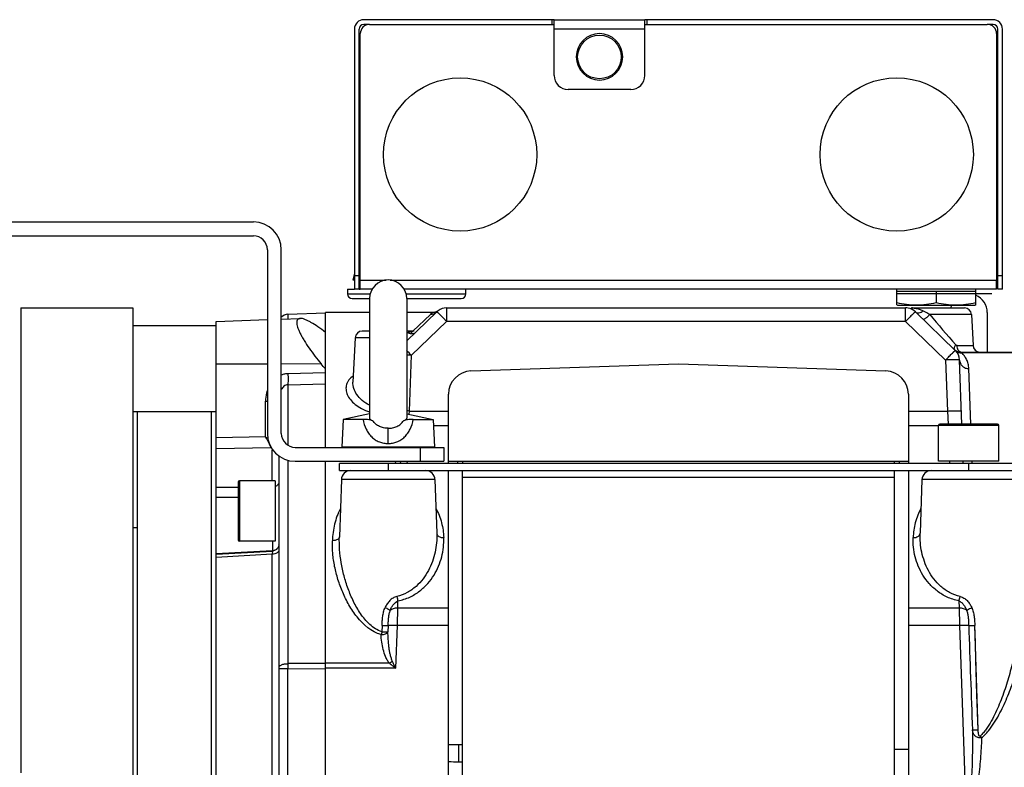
# Model space of a CAD drawing. Extents: x -849 to 1181, y 8 to 1248.
# Tile 32 of 35: x 643 to 855, y 702 to 863. Entities that reach past the tile are written whole.
import ezdxf

# ---------------------------------------------------------------- set-up
doc = ezdxf.new("R2010")
doc.units = 0
doc.header["$LTSCALE"] = 65.395
doc.layers.get('0').update_dxf_attribs({"linetype": 'CONTINUOUS'})

msp = doc.modelspace()

# ---------------------------------------------------------------- linework, layer by layer
at = {"color": 6, "linetype": 'CONTINUOUS'}
for p, q in [((757.3, 863.04), (716.8, 863.04)), ((757.8, 851.04), (757.8, 863.04)), ((757.8, 863.04), (777.3, 863.04)), ((777.3, 851.04), (777.3, 863.04)), ((852.3, 863.04), (777.8, 863.04)), ((714.8, 861.04), (714.8, 805.04)), ((715.8, 805.04), (715.8, 861.04)), ((718.05, 862.04), (716.8, 862.04)), ((852.3, 862.04), (851.05, 862.04)), ((853.3, 805.04), (853.3, 861.04)), ((854.3, 805.04), (854.3, 861.04)), ((774.3, 848.04), (760.8, 848.04)), ((619.05, 819.54), (693.05, 819.54)), ((619.05, 816.54), (693.05, 816.54)), ((696.05, 813.54), (696.05, 774.04)), ((699.05, 774.04), (699.05, 813.54)), ((714.8, 808.35), (714.45, 807.04)), ((853.05, 805.04), (853.05, 807.04)), ((713.3, 805.04), (713.3, 804.04)), ((715.8, 805.04), (714.8, 805.04)), ((718.57, 805.04), (716.05, 805.04)), ((853.05, 805.04), (725.53, 805.04)), ((738.8, 804.04), (738.8, 805.04)), ((831.55, 801.69), (831.55, 805.04)), ((840.05, 804.64), (840.05, 802.17)), ((848.55, 801.69), (848.55, 805.04)), ((854.3, 805.04), (853.3, 805.04)), ((718.05, 803.06), (718.05, 777.3)), ((726.05, 803.06), (726.05, 777.3)), ((831.55, 801.69), (831.7, 801.64)), ((831.7, 801.64), (848.4, 801.64)), ((848.55, 801.69), (848.4, 801.64)), ((642.95, 801.04), (642.95, 701.04)), ((642.95, 801.04), (667.05, 801.04)), ((667.05, 801.04), (667.05, 551.04)), ((700.48, 799.69), (708.55, 799.97)), ((718.05, 800.04), (708.55, 800.04)), ((732.54, 800.2), (726.05, 793.93)), ((731.62, 800.04), (726.05, 800.04)), ((732.61, 800.3), (732.53, 800.26)), ((732.68, 800.35), (732.61, 800.3)), ((734.62, 801.04), (833.47, 801.04)), ((844.16, 791.89), (835.56, 800.2)), ((847.62, 799.62), (847.97, 792.96)), ((851.05, 800.04), (851.05, 791.54)), ((667.05, 797.29), (685.05, 797.29)), ((685.05, 798.15), (696.05, 798.53)), ((685.05, 553.93), (685.05, 798.15)), ((699.05, 798.64), (703.12, 798.78)), ((708.55, 784.7), (708.55, 795.76)), ((714.97, 794.62), (714.47, 785.08)), ((845.33, 791.54), (857.24, 791.54)), ((739.87, 787.48), (784.55, 789.04)), ((784.55, 789.04), (829.22, 787.48)), ((845.56, 776.04), (845.07, 789.83)), ((735.05, 767.54), (735.05, 782.48)), ((834.05, 782.48), (834.05, 767.54)), ((667.05, 778.79), (685.05, 778.79)), ((668.05, 778.79), (668.05, 573.29)), ((684.05, 573.29), (684.05, 778.79)), ((718.05, 778.24), (712.35, 777.06)), ((726.05, 778.24), (731.75, 777.06)), ((712.35, 777.06), (712.05, 771.06)), ((716.64, 777.06), (712.35, 777.06)), ((727.46, 777.06), (731.75, 777.06)), ((731.75, 777.06), (732.05, 771.06)), ((847.01, 776.04), (847.05, 776.04)), ((840.55, 768.04), (840.55, 775.74)), ((853.55, 768.04), (853.55, 775.74)), ((702.05, 771.04), (734.05, 771.04)), ((734.05, 771.04), (734.05, 768.04)), ((698.55, 769.17), (698.55, 689.67)), ((702.05, 768.04), (734.05, 768.04)), ((845.85, 767.54), (845.84, 768.04)), ((735.05, 541.04), (735.05, 766.04)), ((834.05, 766.04), (834.05, 541.04)), ((697.75, 763.86), (690.05, 763.86)), ((711.98, 764.11), (711.55, 751.82)), ((732.12, 764.11), (732.52, 752.57)), ((836.98, 764.11), (836.58, 752.57)), ((697.75, 750.86), (690.05, 750.86)), ((697.13, 748.77), (685.05, 748.1)), ((698.55, 750.18), (698.54, 750.09)), ((698.55, 750.27), (698.55, 750.18)), ((738.05, 707.04), (735.05, 707.04)), ((834.05, 706.04), (831.05, 706.04))]:
    msp.add_line(p, q, dxfattribs=at)
at = {"color": 2, "linetype": 'CONTINUOUS'}
for p, q in [((757.3, 863.04), (757.3, 862.04)), ((757.8, 863.04), (757.3, 863.04)), ((777.8, 863.04), (777.3, 863.04)), ((777.8, 862.04), (777.8, 863.04)), ((718.05, 862.04), (757.8, 862.04)), ((777.3, 862.04), (851.05, 862.04)), ((716.05, 805.04), (716.05, 860.04)), ((853.05, 860.04), (853.05, 807.04)), ((714.8, 807.04), (714.45, 807.04)), ((716.05, 807.04), (715.8, 807.04)), ((713.3, 805.04), (714.8, 805.04)), ((715.8, 805.04), (716.05, 805.04)), ((852.05, 804.04), (831.45, 804.04)), ((831.55, 804.64), (848.55, 804.64)), ((708.55, 795.76), (708.55, 800.04)), ((834.97, 801.04), (846.13, 801.04)), ((708.55, 771.04), (708.55, 784.7)), ((732.05, 771.06), (712.05, 771.06)), ((708.55, 567.38), (708.55, 768.04)), ((853.55, 768.04), (840.55, 768.04)), ((697.75, 763.86), (697.75, 750.86)), ((667.05, 753.82), (668.05, 753.82)), ((697.13, 750.86), (697.13, 748.77)), ((737.2, 703.39), (738.05, 703.39))]:
    msp.add_line(p, q, dxfattribs=at)
at = {"color": 9, "linetype": 'CONTINUOUS'}
for p, q in [((777.3, 861.04), (757.8, 861.04)), ((716.05, 811.17), (715.8, 811.17)), ((716.04, 811.54), (716.04, 811.54)), ((714.8, 808.04), (715.8, 808.04)), ((853.3, 808.04), (854.3, 808.04)), ((716.05, 807.04), (721.61, 807.04)), ((722.49, 807.04), (853.05, 807.04)), ((713.3, 804.04), (718.17, 804.04)), ((725.93, 804.04), (738.8, 804.04)), ((714.3, 803.04), (718.05, 803.04)), ((726.05, 803.04), (737.8, 803.04)), ((700.48, 799.69), (700.48, 798.69)), ((731.15, 799.64), (727.36, 796.04)), ((734.62, 801.04), (734.62, 798.14)), ((833.47, 798.14), (833.47, 801.04)), ((847.62, 799.62), (838.64, 799.62)), ((727.06, 790.84), (734.62, 798.14)), ((833.47, 798.14), (734.62, 798.14)), ((833.47, 798.14), (842.08, 789.83)), ((718.05, 796.04), (716.47, 796.04)), ((727.62, 796.04), (726.05, 796.04)), ((727.33, 796.02), (726.83, 795.54)), ((718.05, 794.62), (714.97, 794.62)), ((844.53, 792.96), (847.97, 792.96)), ((726.64, 778.86), (727.06, 790.84)), ((845.41, 791.47), (845.33, 791.54)), ((845.41, 791.47), (857.23, 791.47)), ((845.55, 791.35), (845.41, 791.47)), ((696.05, 788.95), (685.05, 788.92)), ((707.64, 788.99), (699.05, 788.96)), ((842.08, 789.83), (842.46, 778.86)), ((708.55, 787.06), (700.48, 786.89)), ((847.5, 776.04), (847.07, 787.98)), ((700.48, 784.52), (708.55, 784.7)), ((700.48, 784.52), (700.48, 771.48)), ((714.47, 785.08), (714.47, 785.08)), ((695.65, 773.28), (695.65, 780.96)), ((726.6, 778.13), (726.64, 778.86)), ((726.64, 778.86), (735.05, 778.86)), ((834.05, 778.86), (842.46, 778.86)), ((842.46, 778.86), (842.62, 776.04)), ((847.01, 776.04), (840.85, 776.04)), ((853.25, 776.04), (847.05, 776.04)), ((722.05, 771.86), (722.05, 775.15)), ((735.05, 775.69), (731.82, 775.69)), ((840.55, 775.69), (834.05, 775.69)), ((853.55, 775.74), (840.55, 775.74)), ((695.65, 773.28), (685.05, 773.07)), ((685.05, 770.79), (696.82, 771.04)), ((697.1, 763.86), (697.1, 770.46)), ((722.98, 771.04), (722.98, 771.07)), ((722.98, 771.04), (722.98, 771.06)), ((724.38, 771.04), (724.37, 771.07)), ((724.38, 771.04), (724.37, 771.06)), ((726.3, 771.04), (726.3, 771.06)), ((729.05, 768.04), (729.05, 771.04)), ((700.48, 768.25), (700.48, 724.51)), ((722.05, 767.54), (722.05, 766.04)), ((723.73, 767.54), (723.62, 768.04)), ((724.75, 767.54), (724.69, 768.04)), ((726.18, 767.54), (726.2, 768.04)), ((737.05, 767.54), (737.05, 768.04)), ((832.05, 768.04), (832.05, 767.54)), ((842.9, 768.04), (842.92, 767.54)), ((847.05, 766.04), (847.05, 767.54)), ((847.8, 767.54), (847.78, 768.04)), ((689.75, 763.56), (689.75, 751.16)), ((690.05, 763.86), (690.05, 750.86)), ((732.12, 764.11), (711.98, 764.11)), ((831.05, 764.54), (738.05, 764.54)), ((857.12, 764.11), (836.98, 764.11)), ((685.05, 762.47), (689.75, 762.47)), ((685.05, 760.33), (689.75, 760.31)), ((732.52, 752.57), (732.52, 752.57)), ((836.58, 752.57), (836.58, 752.57)), ((697.13, 748.66), (685.05, 748.01)), ((697.13, 748.77), (697.1, 748.05)), ((697.12, 748.58), (697.12, 748.53)), ((697.13, 748.77), (697.13, 748.77)), ((697.1, 748.05), (685.05, 747.38)), ((697.1, 689.49), (697.1, 748.05)), ((724.12, 736.52), (724.17, 738)), ((844.93, 738), (844.98, 736.52)), ((724.03, 732.72), (724.12, 736.52)), ((724.12, 736.52), (735.05, 736.52)), ((834.05, 736.52), (844.98, 736.52)), ((844.98, 736.52), (845.07, 732.72)), ((720.75, 732.73), (720.71, 731.37)), ((722.06, 732.73), (722.01, 731.36)), ((723.71, 723.51), (724.03, 732.72)), ((735.05, 732.72), (724.03, 732.72)), ((845.07, 732.72), (834.05, 732.72)), ((845.07, 732.72), (846.55, 690.45)), ((849.07, 710.29), (848.35, 732.73)), ((708.55, 724.57), (700.48, 724.51)), ((700.48, 723.43), (708.55, 723.5)), ((700.48, 628.64), (700.48, 723.43)), ((722.34, 724.58), (708.55, 724.58)), ((723.71, 723.51), (708.55, 723.51)), ((849.07, 710.29), (848.82, 717.87)), ((737.2, 707.04), (737.2, 703.39))]:
    msp.add_line(p, q, dxfattribs=at)
at = {"color": 7, "linetype": 'CONTINUOUS'}
for p, q in [((711.55, 766.04), (711.55, 767.54)), ((857.55, 767.54), (711.55, 767.54)), ((735.05, 768.04), (834.05, 768.04)), ((738.05, 768.04), (738.05, 767.54)), ((831.05, 767.54), (831.05, 768.04)), ((711.55, 766.04), (857.55, 766.04)), ((738.05, 665.81), (738.05, 766.04)), ((831.05, 665.81), (831.05, 766.04))]:
    msp.add_line(p, q, dxfattribs=at)
at = {"color": 6, "linetype": 'CONTINUOUS'}
for points in [[(732.53, 800.26), (732.45, 800.22), (732.36, 800.18), (732.27, 800.15), (732.18, 800.12), (732.08, 800.09), (731.99, 800.07), (731.88, 800.06), (731.78, 800.05), (731.67, 800.04), (731.62, 800.04)], [(732.82, 800.44), (732.76, 800.39), (732.68, 800.35)], [(698.54, 750.09), (698.52, 750), (698.51, 749.91), (698.48, 749.83), (698.45, 749.74), (698.42, 749.66), (698.38, 749.58), (698.34, 749.5), (698.29, 749.42), (698.24, 749.35), (698.18, 749.28), (698.12, 749.22), (698.05, 749.15), (697.99, 749.1), (697.91, 749.04), (697.84, 748.99), (697.76, 748.95), (697.68, 748.91), (697.6, 748.87), (697.51, 748.84), (697.43, 748.82), (697.34, 748.8), (697.25, 748.78), (697.16, 748.77), (697.13, 748.77)]]:
    msp.add_lwpolyline(points, dxfattribs=at)
at = {"color": 9, "linetype": 'CONTINUOUS'}
msp.add_lwpolyline([(848.82, 717.87), (848.58, 725.35), (848.47, 729.06), (848.35, 732.73)], dxfattribs=at)
msp.add_circle((767.55, 855.04), 4.7, dxfattribs=at)
at = {"color": 2, "linetype": 'CONTINUOUS'}
for centre in [(737.55, 834.04), (831.55, 834.04)]:
    msp.add_circle(centre, 16.5, dxfattribs=at)
at = {"color": 6, "linetype": 'CONTINUOUS'}
for centre, radius, start, end in [((716.8, 861.04), 2, 90, 180), ((852.3, 861.04), 2, 0, 90), ((716.8, 861.04), 1, 90, 180), ((852.3, 861.04), 1, 0, 90), ((767.55, 855.04), 5, 180, 360), ((760.8, 851.04), 3, 180, 270), ((774.3, 851.04), 3, 270, 360), ((693.05, 813.54), 6, 0, 90), ((693.05, 813.54), 3, 0, 90), ((716.04, 811.04), 0.5, 90, 118.6207), ((722.05, 803.06), 4, 0, 180), ((714.3, 804.04), 1, 180, 270), ((737.8, 804.04), 1, 270, 360), ((847.05, 800.04), 4, 0, 67.9738), ((847.05, 800.04), 4, 156.4154, 165.5188), ((700.55, 797.69), 2, 92, 138.6041), ((734.62, 798.04), 3, 126.9949, 134), ((734.62, 798.04), 3, 90, 126.873), ((833.47, 798.04), 3, 79.411, 90), ((834.97, 799.54), 1.5, 90, 102.9777), ((846.13, 799.54), 1.5, 3, 90), ((716.47, 794.54), 1.5, 90, 177), ((849.47, 793.04), 1.5, 183, 266.6538), ((845.33, 793.54), 2, 229.1441, 229.4187), ((842.08, 789.73), 3, 2, 46), ((740.05, 782.48), 5, 92, 180), ((829.05, 782.48), 5, 0, 88), ((840.85, 775.74), 0.3, 90, 180), ((853.25, 775.74), 0.3, 0, 90), ((702.05, 774.04), 6, 180, 270), ((702.05, 774.04), 3, 180, 270), ((713.98, 764.04), 2, 90, 178), ((730.12, 764.04), 2, 2, 90), ((838.98, 764.04), 2, 90, 178), ((690.05, 763.56), 0.3, 90, 180), ((690.05, 751.16), 0.3, 180, 270), ((817.58, 723.97), 117.1, 179.7404, 180.2642)]:
    msp.add_arc(centre, radius, start, end, dxfattribs=at)
at = {"color": 2, "linetype": 'CONTINUOUS'}
for centre, radius, start, end in [((718.05, 860.04), 2, 90, 180), ((851.05, 860.04), 2, 0, 90), ((767.55, 855.04), 5, 0, 180), ((833.47, 798.04), 3, 46, 79.411), ((845.33, 793.54), 2, 229.4187, 270), ((715.79, 814.52), 45.89, 243.9709, 244.632), ((696.33, 772.49), 1.54, 288.6273, 289.6961), ((696.2, 770.33), 0.947, 41.7592, 48.4676), ((697.05, 772.25), 1.78, 271.6787, 275.719), ((697.22, 750.08), 1.33, 356.4301, 359.9939), ((719.58, 728.44), 4.75, 305.6436, 315.2887), ((737.2, 730.9), 27.52, 265.5109, 269.9927)]:
    msp.add_arc(centre, radius, start, end, dxfattribs=at)
at = {"color": 9, "linetype": 'CONTINUOUS'}
for centre, radius, start, end in [((731.16, 801.62), 1.98, 269.5757, 313.9697), ((734.62, 798.04), 3, 126.873, 126.9949), ((1673.04, 1510.82), 1096.37, 220.44259, 220.89158), ((652.42, 718.76), 103.76, 43.998, 44.795), ((724.17, 708.2), 82.69, 87.9992, 88.699), ((845.37, 793.41), 1.94, 229.2403, 232.4546), ((695.55, 814.75), 33.79, 270.1719, 270.8425), ((723.71, 694.89), 84.02, 87.9998, 88.4031), ((855.92, 713.97), 8.17, 218.2099, 221.5605)]:
    msp.add_arc(centre, radius, start, end, dxfattribs=at)
at = {"color": 2, "linetype": 'CONTINUOUS'}
msp.add_ellipse((720.53, 731.42), major_axis=(1.5, -0.05), ratio=0.030853, start_param=-1.449732, end_param=-0.157518, dxfattribs=at)
at = {"color": 6, "linetype": 'CONTINUOUS'}
for points, knots in [([(831.55, 802.17), (832.25, 802.03), (833.66, 801.78), (835.8, 801.65), (837.94, 801.78), (839.35, 802.03), (840.05, 802.17)], [0, 0, 0, 0, 0.250385, 0.5, 0.749615, 1, 1, 1, 1]), ([(840.05, 802.17), (840.75, 802.03), (842.16, 801.78), (844.3, 801.65), (846.44, 801.78), (847.85, 802.03), (848.55, 802.17)], [0, 0, 0, 0, 0.250385, 0.5, 0.749615, 1, 1, 1, 1]), ([(703.12, 798.78), (703.01, 798.78), (702.85, 798.75), (702.67, 798.66), (702.56, 798.56), (702.47, 798.43), (702.41, 798.28), (702.38, 798.11), (702.37, 797.9), (702.38, 797.68), (702.44, 797.33), (702.57, 796.84), (702.81, 796.21), (703.13, 795.51), (703.53, 794.77), (704.15, 793.69), (705.07, 792.31), (706.29, 790.64), (707.18, 789.54), (707.64, 788.99)], [0, 0, 0, 0, 0.027534, 0.039909, 0.052036, 0.064559, 0.078098, 0.093166, 0.110122, 0.129185, 0.150467, 0.199731, 0.257566, 0.323065, 0.395116, 0.472566, 0.639526, 0.816998, 1, 1, 1, 1]), ([(708.55, 795.76), (708.02, 796.18), (707, 796.94), (705.73, 797.77), (704.78, 798.29), (704.16, 798.56), (703.62, 798.74), (703.27, 798.79), (703.12, 798.78)], [0, 0, 0, 0, 0.321961, 0.604509, 0.727051, 0.834735, 0.925925, 1, 1, 1, 1]), ([(718.75, 776.77), (718.62, 776.81), (718.32, 776.89), (717.84, 776.99), (717.27, 777.05), (716.86, 777.06), (716.64, 777.06)], [0, 0, 0, 0, 0.201246, 0.428027, 0.692416, 1, 1, 1, 1]), ([(718.05, 777.3), (718.05, 777.25), (718.08, 777.14), (718.23, 777), (718.45, 776.87), (718.64, 776.8), (718.75, 776.77)], [0, 0, 0, 0, 0.158561, 0.357315, 0.630643, 1, 1, 1, 1]), ([(725.34, 776.77), (725.45, 776.8), (725.64, 776.87), (725.87, 777), (726.01, 777.14), (726.05, 777.25), (726.05, 777.3)], [0, 0, 0, 0, 0.369357, 0.642685, 0.841439, 1, 1, 1, 1]), ([(727.46, 777.06), (727.24, 777.06), (726.83, 777.05), (726.26, 776.99), (725.78, 776.89), (725.48, 776.81), (725.34, 776.77)], [0, 0, 0, 0, 0.307584, 0.571973, 0.798754, 1, 1, 1, 1])]:
    msp.add_open_spline(points, degree=3, knots=knots, dxfattribs=at)
at = {"color": 9, "linetype": 'CONTINUOUS'}
for points, knots in [([(731.62, 800.04), (731.62, 800.04), (731.62, 800.04), (731.61, 800.03), (731.6, 800.02), (731.59, 800.01), (731.57, 800), (731.54, 799.98), (731.49, 799.94), (731.42, 799.88), (731.34, 799.81), (731.25, 799.73), (731.18, 799.67), (731.15, 799.64)], [0, 0, 0, 0, 0.004312, 0.017143, 0.038348, 0.06778, 0.105296, 0.150752, 0.264913, 0.408955, 0.58088, 0.778571, 1, 1, 1, 1]), ([(734.62, 798.14), (734.49, 798.28), (734.23, 798.55), (733.85, 798.94), (733.5, 799.29), (733.23, 799.56), (733.03, 799.75), (732.91, 799.87), (732.81, 799.97), (732.72, 800.05), (732.65, 800.12), (732.6, 800.16), (732.57, 800.18), (732.55, 800.19), (732.55, 800.2), (732.54, 800.2), (732.54, 800.2)], [0, 0, 0, 0, 0.196161, 0.38407, 0.556739, 0.707749, 0.773341, 0.83149, 0.881657, 0.923377, 0.95627, 0.980045, 0.988453, 0.994531, 0.998307, 1, 1, 1, 1]), ([(835.56, 800.2), (835.55, 800.2), (835.55, 800.2), (835.54, 800.19), (835.52, 800.18), (835.49, 800.16), (835.45, 800.12), (835.38, 800.05), (835.29, 799.97), (835.18, 799.87), (835.06, 799.75), (834.87, 799.56), (834.6, 799.29), (834.25, 798.94), (833.87, 798.55), (833.6, 798.28), (833.47, 798.14)], [0, 0, 0, 0, 0.001693, 0.005469, 0.011547, 0.019955, 0.04373, 0.076623, 0.118343, 0.16851, 0.226659, 0.292251, 0.443261, 0.61593, 0.803839, 1, 1, 1, 1]), ([(837.19, 798.62), (837.21, 798.6), (837.25, 798.59), (837.32, 798.59), (837.41, 798.62), (837.56, 798.69), (837.76, 798.82), (837.98, 798.98), (838.21, 799.18), (838.43, 799.4), (838.57, 799.55), (838.64, 799.62)], [0, 0, 0, 0, 0.040966, 0.069758, 0.106174, 0.20456, 0.336172, 0.493668, 0.665153, 0.8376, 1, 1, 1, 1]), ([(838.64, 799.62), (838.51, 799.69), (838.04, 799.97), (837.56, 800.23), (837.2, 800.41)], [0, 0, 0, 0, 0.26738, 1, 1, 1, 1]), ([(726.37, 795.73), (726.35, 795.72), (726.24, 795.67), (726.13, 795.63), (726.05, 795.59)], [0, 0, 0, 0, 0.238846, 1, 1, 1, 1]), ([(842.08, 789.83), (842.21, 789.97), (842.47, 790.24), (842.85, 790.63), (843.2, 790.98), (843.47, 791.25), (843.66, 791.44), (843.79, 791.56), (843.89, 791.66), (843.98, 791.74), (844.05, 791.81), (844.1, 791.85), (844.13, 791.87), (844.14, 791.88), (844.15, 791.89), (844.16, 791.89), (844.16, 791.89)], [0, 0, 0, 0, 0.196161, 0.38407, 0.556739, 0.707748, 0.773341, 0.83149, 0.881657, 0.923377, 0.95627, 0.980044, 0.988453, 0.994531, 0.998307, 1, 1, 1, 1]), ([(844.16, 791.89), (844.35, 791.71), (844.79, 791.43), (845.31, 791.34), (845.55, 791.35)], [0, 0, 0, 0, 0.5176, 1, 1, 1, 1]), ([(844.19, 791.88), (844.36, 791.74), (844.76, 791.53), (845.2, 791.47), (845.41, 791.47)], [0, 0, 0, 0, 0.501245, 1, 1, 1, 1]), ([(847.07, 787.98), (847.06, 788.34), (846.96, 789.02), (846.62, 789.94), (846.14, 790.72), (845.75, 791.15), (845.55, 791.35)], [0, 0, 0, 0, 0.28245, 0.540015, 0.778442, 1, 1, 1, 1]), ([(845.07, 789.83), (845.07, 789.84), (845.07, 789.84), (845.05, 789.85), (845.01, 789.86), (844.94, 789.86), (844.84, 789.87), (844.71, 789.87), (844.56, 789.88), (844.39, 789.88), (844.11, 789.88), (843.72, 789.88), (843.21, 789.87), (842.65, 789.85), (842.27, 789.84), (842.08, 789.83)], [0, 0, 0, 0, 0.002088, 0.006071, 0.020823, 0.044831, 0.077957, 0.119914, 0.170314, 0.22868, 0.294458, 0.445666, 0.618156, 0.805325, 1, 1, 1, 1]), ([(845.07, 789.83), (845.08, 789.6), (845.2, 789.1), (845.65, 788.48), (846.32, 788.07), (846.83, 787.98), (847.07, 787.98)], [0, 0, 0, 0, 0.236617, 0.494237, 0.755502, 1, 1, 1, 1]), ([(700.48, 786.89), (700.23, 786.88), (699.75, 786.83), (699.28, 786.69), (699.05, 786.6)], [0, 0, 0, 0, 0.499912, 1, 1, 1, 1]), ([(700.48, 786.89), (700.49, 786.42), (700.5, 785.76), (700.49, 784.97), (700.48, 784.65), (700.48, 784.52)], [0, 0, 0, 0, 0.600244, 0.832772, 1, 1, 1, 1]), ([(700.48, 784.52), (700.32, 784.52), (700, 784.45), (699.59, 784.19), (699.28, 783.85), (699.12, 783.59), (699.05, 783.46)], [0, 0, 0, 0, 0.260477, 0.514554, 0.760395, 1, 1, 1, 1]), ([(714.54, 786.44), (714.2, 786.18), (713.73, 785.74), (713.3, 785.06), (713.08, 784.54), (712.97, 784.01), (712.96, 783.47), (713.06, 782.92), (713.32, 782.16), (713.91, 781.23), (714.97, 780.21), (716.37, 779.31), (717.46, 778.86), (718.05, 778.66)], [0, 0, 0, 0, 0.119249, 0.172743, 0.223539, 0.272964, 0.32238, 0.373057, 0.426078, 0.542139, 0.675456, 0.828098, 1, 1, 1, 1]), ([(718.05, 780.11), (717.48, 780.39), (716.46, 781.05), (715.29, 782.3), (714.69, 783.46), (714.48, 784.4), (714.46, 784.85), (714.47, 785.08)], [0, 0, 0, 0, 0.295972, 0.557287, 0.788438, 0.895898, 1, 1, 1, 1]), ([(696.05, 783.31), (695.98, 783.12), (695.75, 782.36), (695.65, 781.55), (695.65, 780.96)], [0, 0, 0, 0, 0.250557, 1, 1, 1, 1]), ([(842.46, 778.86), (842.64, 778.86), (843.01, 778.88), (843.56, 778.89), (844.08, 778.9), (844.49, 778.9), (844.78, 778.9), (844.96, 778.9), (845.11, 778.9), (845.24, 778.89), (845.33, 778.88), (845.4, 778.88), (845.43, 778.87), (845.46, 778.86), (845.46, 778.86)], [0, 0, 0, 0, 0.181625, 0.367368, 0.546089, 0.705648, 0.774754, 0.835321, 0.886554, 0.928087, 0.959771, 0.981875, 0.99489, 1, 1, 1, 1]), ([(716.64, 777.06), (716.78, 776.34), (717.09, 775.29), (717.81, 774.05), (718.48, 773.27), (719.26, 772.65), (720.14, 772.19), (721.08, 771.92), (721.73, 771.86), (722.05, 771.86)], [0, 0, 0, 0, 0.269246, 0.398008, 0.522404, 0.643579, 0.762941, 0.881565, 1, 1, 1, 1]), ([(722.05, 775.15), (721.72, 775.15), (721.08, 775.21), (720.15, 775.5), (719.34, 776.01), (718.92, 776.5), (718.75, 776.77)], [0, 0, 0, 0, 0.255262, 0.506042, 0.752284, 1, 1, 1, 1]), ([(722.05, 771.86), (722.37, 771.86), (723.02, 771.92), (723.96, 772.19), (724.83, 772.65), (725.62, 773.27), (726.29, 774.05), (727.01, 775.29), (727.32, 776.34), (727.46, 777.06)], [0, 0, 0, 0, 0.118435, 0.237059, 0.356421, 0.477596, 0.601992, 0.730754, 1, 1, 1, 1]), ([(722.05, 775.15), (722.37, 775.15), (723.02, 775.21), (723.94, 775.5), (724.76, 776.01), (725.18, 776.5), (725.34, 776.77)], [0, 0, 0, 0, 0.255261, 0.506041, 0.752284, 1, 1, 1, 1]), ([(711.76, 757.84), (711.48, 757.32), (711, 756.23), (710.32, 753.94), (710.09, 752.16), (710.05, 750.96)], [0, 0, 0, 0, 0.249926, 0.498761, 1, 1, 1, 1]), ([(732.33, 757.93), (732.86, 756.96), (733.66, 754.89), (733.98, 752.7), (734.02, 751.62)], [0, 0, 0, 0, 0.506438, 1, 1, 1, 1]), ([(836.76, 757.93), (836.24, 756.96), (835.43, 754.89), (835.12, 752.7), (835.08, 751.62)], [0, 0, 0, 0, 0.506435, 1, 1, 1, 1]), ([(732.52, 752.57), (732.57, 751.21), (732.33, 748.42), (731.15, 745.1), (729.61, 742.69), (728.09, 741.05), (726.19, 739.7), (724.7, 739.13), (723.91, 738.96)], [0, 0, 0, 0, 0.236542, 0.476873, 0.600799, 0.728547, 0.861427, 1, 1, 1, 1]), ([(732.52, 752.57), (732.52, 752.51), (732.54, 752.39), (732.63, 752.2), (732.78, 752.03), (733.04, 751.82), (733.47, 751.66), (733.84, 751.62), (734.02, 751.62)], [0, 0, 0, 0, 0.093649, 0.196455, 0.311222, 0.438387, 0.718232, 1, 1, 1, 1]), ([(835.08, 751.62), (835.26, 751.62), (835.63, 751.66), (836.05, 751.82), (836.32, 752.03), (836.47, 752.2), (836.55, 752.39), (836.58, 752.51), (836.58, 752.57)], [0, 0, 0, 0, 0.281768, 0.561613, 0.688778, 0.803545, 0.906351, 1, 1, 1, 1]), ([(845.19, 738.95), (844.4, 739.13), (842.91, 739.7), (841.01, 741.05), (839.49, 742.69), (837.95, 745.1), (836.77, 748.42), (836.53, 751.21), (836.58, 752.57)], [0, 0, 0, 0, 0.138574, 0.271456, 0.399206, 0.523134, 0.763463, 1, 1, 1, 1]), ([(720.53, 730.76), (718.46, 731.3), (716.27, 733.25), (714.42, 735.81), (713.6, 737.13), (712.89, 738.48), (712.05, 740.29), (711.21, 742.59), (710.49, 745.39), (710.08, 748.19), (710.02, 750.05), (710.05, 750.96)], [0, 0, 0, 0, 0.267941, 0.333232, 0.397649, 0.46125, 0.524068, 0.647386, 0.767735, 0.885201, 1, 1, 1, 1]), ([(711.55, 751.82), (711.55, 751.77), (711.53, 751.67), (711.46, 751.51), (711.34, 751.36), (711.08, 751.17), (710.64, 751), (710.26, 750.96), (710.05, 750.96)], [0, 0, 0, 0, 0.076772, 0.164011, 0.266044, 0.385779, 0.675568, 1, 1, 1, 1]), ([(720.71, 731.37), (720.21, 731.52), (719.27, 731.97), (718.06, 732.92), (717.01, 734.04), (715.79, 735.67), (714.55, 737.85), (713.39, 740.6), (712.52, 743.4), (711.91, 746.22), (711.56, 749.02), (711.52, 750.89), (711.55, 751.82)], [0, 0, 0, 0, 0.065558, 0.130946, 0.196053, 0.260809, 0.389025, 0.515467, 0.639919, 0.762217, 0.882248, 1, 1, 1, 1]), ([(724.17, 738), (725.04, 738.18), (726.7, 738.73), (728.86, 740.05), (730.61, 741.69), (732.38, 744.08), (733.77, 747.41), (734.07, 750.24), (734.02, 751.62)], [0, 0, 0, 0, 0.146504, 0.284535, 0.414532, 0.538223, 0.772778, 1, 1, 1, 1]), ([(844.93, 738), (844.06, 738.18), (842.4, 738.73), (840.24, 740.05), (838.49, 741.69), (836.72, 744.08), (835.33, 747.41), (835.03, 750.24), (835.08, 751.62)], [0, 0, 0, 0, 0.146509, 0.284544, 0.414544, 0.538236, 0.772786, 1, 1, 1, 1]), ([(698.55, 749.01), (698.55, 748.95), (698.53, 748.83), (698.45, 748.65), (698.31, 748.48), (698.05, 748.27), (697.64, 748.1), (697.28, 748.05), (697.1, 748.05)], [0, 0, 0, 0, 0.091317, 0.192038, 0.305401, 0.432091, 0.713826, 1, 1, 1, 1]), ([(723.91, 738.96), (723.63, 738.89), (723.07, 738.65), (722.37, 738.09), (721.81, 737.38), (721.53, 736.86), (721.4, 736.59)], [0, 0, 0, 0, 0.247957, 0.498039, 0.748897, 1, 1, 1, 1]), ([(722.52, 736.01), (722.6, 736.23), (722.79, 736.66), (723.26, 737.4), (723.78, 737.86), (724.17, 738)], [0, 0, 0, 0, 0.266061, 0.524544, 1, 1, 1, 1]), ([(723.91, 738.96), (723.95, 738.78), (724.02, 738.46), (724.12, 738.15), (724.17, 738)], [0, 0, 0, 0, 0.540595, 1, 1, 1, 1]), ([(844.93, 738), (844.98, 738.15), (845.08, 738.46), (845.15, 738.78), (845.19, 738.95)], [0, 0, 0, 0, 0.459401, 1, 1, 1, 1]), ([(844.93, 738), (845.14, 737.93), (845.52, 737.69), (845.97, 737.2), (846.33, 736.63), (846.51, 736.22), (846.58, 736.01)], [0, 0, 0, 0, 0.247652, 0.497621, 0.748686, 1, 1, 1, 1]), ([(845.19, 738.95), (845.47, 738.89), (846.03, 738.65), (846.72, 738.09), (847.29, 737.38), (847.57, 736.86), (847.7, 736.59)], [0, 0, 0, 0, 0.24796, 0.498043, 0.748899, 1, 1, 1, 1]), ([(858.01, 738.44), (858.06, 737.21), (858.02, 734.7), (857.65, 730.94), (857.03, 727.14), (856.16, 723.33), (855.24, 720.16), (854.37, 717.65), (853.65, 715.78), (852.84, 713.93), (851.92, 712.13), (851.03, 710.7), (850.21, 709.63), (849.75, 709.14), (849.5, 708.91)], [0, 0, 0, 0, 0.118512, 0.239376, 0.362412, 0.487384, 0.614028, 0.677893, 0.742057, 0.806464, 0.871031, 0.935619, 0.967863, 1, 1, 1, 1]), ([(720.75, 732.73), (720.76, 733.06), (720.79, 733.72), (720.88, 734.7), (721.06, 735.66), (721.27, 736.29), (721.4, 736.59)], [0, 0, 0, 0, 0.250057, 0.500122, 0.750136, 1, 1, 1, 1]), ([(721.4, 736.59), (721.52, 736.53), (721.89, 736.34), (722.26, 736.14), (722.52, 736.01)], [0, 0, 0, 0, 0.311494, 1, 1, 1, 1]), ([(722.06, 732.73), (722.07, 733.03), (722.09, 733.61), (722.16, 734.47), (722.28, 735.28), (722.42, 735.78), (722.52, 736.01)], [0, 0, 0, 0, 0.269976, 0.529659, 0.773364, 1, 1, 1, 1]), ([(722.52, 736.01), (722.72, 736.19), (723.24, 736.45), (723.82, 736.53), (724.12, 736.52)], [0, 0, 0, 0, 0.470191, 1, 1, 1, 1]), ([(844.98, 736.52), (845.28, 736.53), (845.86, 736.45), (846.38, 736.19), (846.58, 736.01)], [0, 0, 0, 0, 0.529807, 1, 1, 1, 1]), ([(846.58, 736.01), (846.64, 736.05), (847.02, 736.24), (847.39, 736.43), (847.7, 736.59)], [0, 0, 0, 0, 0.163946, 1, 1, 1, 1]), ([(846.58, 736.01), (846.68, 735.78), (846.82, 735.28), (846.94, 734.47), (847.01, 733.61), (847.03, 733.03), (847.04, 732.73)], [0, 0, 0, 0, 0.226619, 0.470327, 0.730016, 1, 1, 1, 1]), ([(847.7, 736.59), (847.83, 736.29), (848.04, 735.66), (848.22, 734.7), (848.31, 733.72), (848.34, 733.06), (848.35, 732.73)], [0, 0, 0, 0, 0.249864, 0.499878, 0.749943, 1, 1, 1, 1]), ([(849.81, 708.55), (850.08, 708.77), (850.59, 709.24), (851.51, 710.28), (852.51, 711.69), (853.55, 713.46), (854.77, 715.88), (856.06, 718.98), (857.33, 722.74), (858.34, 726.52), (859.07, 730.28), (859.5, 734), (859.55, 736.48), (859.51, 737.7)], [0, 0, 0, 0, 0.033345, 0.066523, 0.132427, 0.197846, 0.2628, 0.391276, 0.51777, 0.64208, 0.763993, 0.883327, 1, 1, 1, 1]), ([(720.75, 732.73), (720.9, 732.73), (721.19, 732.72), (721.53, 732.72), (721.77, 732.71), (721.9, 732.72), (721.99, 732.72), (722.04, 732.72), (722.06, 732.73)], [0, 0, 0, 0, 0.346559, 0.660381, 0.787198, 0.887391, 0.958146, 1, 1, 1, 1]), ([(722.95, 725.1), (722.84, 725.33), (722.67, 725.81), (722.47, 726.57), (722.32, 727.35), (722.17, 728.41), (722.05, 729.75), (722.01, 730.83), (722.01, 731.36)], [0, 0, 0, 0, 0.119316, 0.242453, 0.367417, 0.493351, 0.746492, 1, 1, 1, 1]), ([(724.03, 732.72), (723.8, 732.72), (723.46, 732.73), (723.03, 732.74), (722.75, 732.74), (722.5, 732.74), (722.31, 732.74), (722.16, 732.74), (722.08, 732.73), (722.06, 732.73)], [0, 0, 0, 0, 0.349812, 0.511077, 0.656484, 0.781537, 0.88238, 0.955923, 1, 1, 1, 1]), ([(847.04, 732.73), (847.02, 732.73), (846.94, 732.74), (846.79, 732.74), (846.6, 732.74), (846.35, 732.74), (846.07, 732.74), (845.64, 732.73), (845.3, 732.72), (845.07, 732.72)], [0, 0, 0, 0, 0.044064, 0.117595, 0.218427, 0.343476, 0.488886, 0.650161, 1, 1, 1, 1]), ([(847.04, 732.73), (847.06, 732.72), (847.11, 732.72), (847.2, 732.72), (847.33, 732.71), (847.57, 732.72), (847.91, 732.72), (848.2, 732.73), (848.35, 732.73)], [0, 0, 0, 0, 0.041844, 0.11259, 0.212776, 0.339588, 0.653414, 1, 1, 1, 1]), ([(722.34, 724.58), (722.16, 724.79), (721.85, 725.26), (721.37, 726.25), (720.95, 727.56), (720.64, 729.15), (720.55, 730.23), (720.53, 730.76)], [0, 0, 0, 0, 0.128484, 0.255452, 0.506246, 0.754256, 1, 1, 1, 1]), ([(698.55, 723.72), (698.55, 723.77), (698.58, 723.89), (698.7, 724.03), (698.88, 724.16), (699.12, 724.28), (699.41, 724.37), (699.87, 724.47), (700.23, 724.5), (700.48, 724.51)], [0, 0, 0, 0, 0.069437, 0.150852, 0.250747, 0.370688, 0.50928, 0.663363, 1, 1, 1, 1]), ([(700.48, 723.43), (700.35, 723.43), (700.1, 723.43), (699.74, 723.43), (699.42, 723.42), (699.16, 723.42), (698.99, 723.41), (698.88, 723.4), (698.78, 723.4), (698.7, 723.39), (698.64, 723.39), (698.59, 723.38), (698.57, 723.37), (698.55, 723.37), (698.55, 723.37)], [0, 0, 0, 0, 0.196457, 0.384376, 0.556867, 0.707608, 0.773062, 0.831083, 0.881144, 0.922791, 0.955658, 0.979475, 0.994116, 1, 1, 1, 1]), ([(847.84, 710.28), (847.85, 709.47), (847.86, 707.84), (847.84, 705.39), (847.78, 702.94), (847.7, 700.89), (847.62, 699.26), (847.55, 698.03), (847.47, 696.8), (847.39, 695.57), (847.3, 694.55), (847.22, 693.74), (847.16, 693.13), (847.08, 692.53), (847.01, 692.03), (846.94, 691.63), (846.88, 691.34), (846.81, 691.06), (846.75, 690.88), (846.72, 690.8)], [0, 0, 0, 0, 0.124823, 0.250036, 0.375553, 0.501294, 0.56422, 0.627165, 0.690107, 0.753016, 0.815837, 0.847185, 0.87846, 0.909618, 0.940565, 0.955897, 0.971058, 0.985902, 1, 1, 1, 1]), ([(847.84, 710.28), (847.85, 710.28), (847.89, 710.28), (847.98, 710.28), (848.1, 710.27), (848.32, 710.27), (848.65, 710.28), (848.92, 710.29), (849.07, 710.29)], [0, 0, 0, 0, 0.037817, 0.105258, 0.203072, 0.328698, 0.644617, 1, 1, 1, 1]), ([(849.81, 708.55), (849.74, 708.53), (849.6, 708.52), (849.34, 708.52), (849.02, 708.58), (848.67, 708.76), (848.3, 709.08), (847.98, 709.59), (847.86, 710.05), (847.84, 710.28)], [0, 0, 0, 0, 0.06877, 0.136956, 0.270189, 0.398867, 0.523427, 0.76367, 1, 1, 1, 1]), ([(849.5, 708.91), (849.48, 708.9), (849.45, 708.88), (849.39, 708.87), (849.34, 708.9), (849.3, 708.96), (849.26, 709.03), (849.21, 709.15), (849.17, 709.33), (849.13, 709.55), (849.1, 709.79), (849.08, 710.04), (849.07, 710.21), (849.07, 710.29)], [0, 0, 0, 0, 0.03856, 0.071266, 0.106526, 0.150197, 0.202445, 0.261777, 0.394268, 0.538265, 0.688819, 0.843238, 1, 1, 1, 1]), ([(849.81, 708.55), (849.79, 707.8), (849.73, 706.29), (849.58, 704.04), (849.36, 701.78), (849.13, 699.89), (848.92, 698.38), (848.74, 697.25), (848.55, 696.12), (848.33, 694.98), (848.13, 694.05), (847.95, 693.3), (847.81, 692.74), (847.64, 692.18), (847.46, 691.64), (847.27, 691.19), (847.08, 690.85), (846.96, 690.7), (846.9, 690.63)], [0, 0, 0, 0, 0.122984, 0.246645, 0.370933, 0.495795, 0.558425, 0.621179, 0.684051, 0.747033, 0.810121, 0.841703, 0.873311, 0.904944, 0.936602, 0.968282, 0.98414, 1, 1, 1, 1])]:
    msp.add_open_spline(points, degree=3, knots=knots, dxfattribs=at)
at = {"color": 2, "linetype": 'CONTINUOUS'}
for points, knots in [([(834.93, 800.98), (834.89, 800.98), (834.81, 800.99), (834.72, 800.99), (834.67, 801), (834.64, 801), (834.64, 801)], [0, 0, 0, 0, 0.430157, 0.742068, 0.932958, 1, 1, 1, 1]), ([(837.2, 800.41), (836.97, 800.53), (836.51, 800.7), (835.75, 800.88), (835.23, 800.95), (834.93, 800.98)], [0, 0, 0, 0, 0.333967, 0.613728, 1, 1, 1, 1]), ([(835.56, 800.2), (835.65, 800.11), (835.83, 800.01), (836.11, 799.97), (836.42, 799.99), (836.81, 800.12), (837.08, 800.3), (837.2, 800.41)], [0, 0, 0, 0, 0.212258, 0.331646, 0.459584, 0.731277, 1, 1, 1, 1]), ([(727.63, 796.04), (727.65, 796.04), (727.55, 796.04), (727.51, 796.04), (727.46, 796.03), (727.4, 796.02), (727.29, 796.01), (727.14, 795.98), (726.92, 795.93), (726.66, 795.84), (726.47, 795.77), (726.37, 795.73)], [0, 0, 0, 0, 0.056292, 0.088326, 0.127778, 0.174985, 0.230204, 0.365815, 0.537452, 0.74773, 1, 1, 1, 1]), ([(726.37, 795.73), (726.49, 795.65), (726.77, 795.53), (727.22, 795.48), (727.66, 795.57), (727.92, 795.74), (728.02, 795.84)], [0, 0, 0, 0, 0.241927, 0.497811, 0.753984, 1, 1, 1, 1]), ([(844.24, 793.1), (844.17, 793.01), (844.04, 792.82), (843.93, 792.57), (843.88, 792.38), (843.87, 792.27), (843.89, 792.17), (843.92, 792.12), (843.94, 792.1)], [0, 0, 0, 0, 0.322397, 0.614598, 0.737508, 0.841201, 0.926582, 1, 1, 1, 1]), ([(844.53, 792.96), (844.47, 792.96), (844.36, 792.99), (844.27, 793.06), (844.24, 793.1)], [0, 0, 0, 0, 0.483865, 1, 1, 1, 1]), ([(845.33, 791.54), (845.28, 791.54), (845.17, 791.56), (845.02, 791.64), (844.89, 791.78), (844.72, 792.03), (844.58, 792.43), (844.53, 792.78), (844.53, 792.96)], [0, 0, 0, 0, 0.087127, 0.181359, 0.287538, 0.407674, 0.686455, 1, 1, 1, 1]), ([(695.65, 773.28), (695.77, 773.07), (696.15, 772.31), (696.54, 771.57), (696.82, 771.04)], [0, 0, 0, 0, 0.289631, 1, 1, 1, 1]), ([(697.05, 770.72), (697.06, 770.7), (697.09, 770.62), (697.1, 770.53), (697.1, 770.46)], [0, 0, 0, 0, 0.254684, 1, 1, 1, 1]), ([(698.55, 763.62), (698.55, 763.51), (698.51, 763.3), (698.34, 763), (698.08, 762.76), (697.87, 762.64), (697.75, 762.6)], [0, 0, 0, 0, 0.228942, 0.468496, 0.725206, 1, 1, 1, 1]), ([(720.71, 731.37), (720.69, 731.32), (720.64, 731.12), (720.58, 730.91), (720.53, 730.76)], [0, 0, 0, 0, 0.245048, 1, 1, 1, 1]), ([(720.53, 730.76), (720.7, 730.77), (721.03, 730.8), (721.42, 730.91), (721.69, 731.03), (721.87, 731.16), (721.98, 731.28), (722.01, 731.36)], [0, 0, 0, 0, 0.303592, 0.597579, 0.725617, 0.835683, 1, 1, 1, 1]), ([(723.71, 723.51), (723.64, 723.64), (723.49, 723.98), (723.23, 724.5), (723.04, 724.9), (722.95, 725.1)], [0, 0, 0, 0, 0.252075, 0.62822, 1, 1, 1, 1]), ([(722.34, 724.58), (722.46, 724.49), (722.74, 724.27), (723.19, 723.91), (723.54, 723.64), (723.71, 723.51)], [0, 0, 0, 0, 0.246485, 0.621501, 1, 1, 1, 1])]:
    msp.add_open_spline(points, degree=3, knots=knots, dxfattribs=at)
at = {"color": 6, "linetype": 'CONTINUOUS'}
msp.add_open_spline([(708.55, 787.91), (708.25, 788.27), (707.94, 788.63), (707.64, 788.99)], degree=3, dxfattribs=at)
at = {"color": 9, "linetype": 'CONTINUOUS'}
msp.add_open_spline([(847.04, 732.73), (847.31, 725.25), (847.57, 717.77), (847.84, 710.28)], degree=3, dxfattribs=at)

doc.saveas('drawing.dxf')
